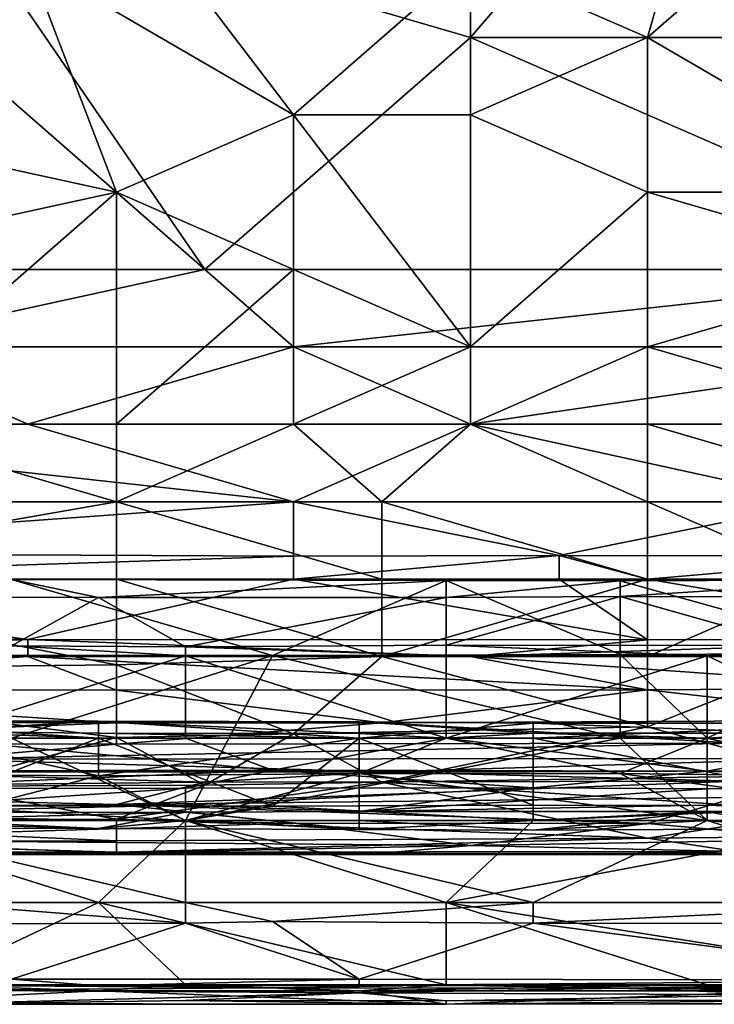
# Model space of a CAD drawing. Extents: x -1.1 to 1.1, y -0.36 to 0.36.
# Tile 230 of 256: x 0.2863 to 0.3214, y -0.3451 to -0.2954. Entities that reach past the tile are written whole.
import ezdxf

# ---------------------------------------------------------------- set-up
doc = ezdxf.new("R2010")
doc.units = 0

msp = doc.modelspace()

# ---------------------------------------------------------------- linework, layer by layer
for points in [[(0.282241, -0.288463, 0.265867), (0.322481, -0.280651, 0.265975), (0.309068, -0.296276, 0.265579)], [(0.31801, -0.296276, 0.380181), (0.322481, -0.280651, 0.382251), (0.309068, -0.29237, 0.38156)], [(0.335894, -0.296276, 0.265581), (0.309068, -0.296276, 0.265579), (0.322481, -0.280651, 0.265975)], [(0.326952, -0.288463, 0.380874), (0.322481, -0.280651, 0.382251), (0.31801, -0.296276, 0.380181)], [(0.309068, -0.296276, 0.265579), (0.295655, -0.307995, 0.265067), (0.282241, -0.288463, 0.265867)], [(0.295655, -0.307995, 0.265067), (0.282241, -0.296276, 0.26561), (0.282241, -0.288463, 0.265867)], [(0.300126, -0.300182, 0.380569), (0.291184, -0.288463, 0.382909), (0.286712, -0.29237, 0.382321)], [(0.291184, -0.288463, 0.382909), (0.300126, -0.300182, 0.380569), (0.309068, -0.29237, 0.38156)], [(0.331423, -0.304088, 0.377851), (0.326952, -0.288463, 0.380874), (0.31801, -0.296276, 0.380181)], [(0.273299, -0.300182, 0.380912), (0.291184, -0.304088, 0.37989), (0.286712, -0.29237, 0.382321)], [(0.286712, -0.29237, 0.382321), (0.273299, -0.29237, 0.382514), (0.273299, -0.300182, 0.380912)], [(0.300126, -0.300182, 0.380569), (0.286712, -0.29237, 0.382321), (0.291184, -0.304088, 0.37989)], [(0.309068, -0.300182, 0.380148), (0.309068, -0.29237, 0.38156), (0.300126, -0.300182, 0.380569)], [(0.309068, -0.29237, 0.38156), (0.309068, -0.300182, 0.380148), (0.31801, -0.296276, 0.380181)], [(0.295655, -0.307995, 0.265067), (0.27777, -0.307995, 0.265104), (0.282241, -0.296276, 0.26561)], [(0.309068, -0.296276, 0.265579), (0.335894, -0.307995, 0.265131), (0.295655, -0.307995, 0.265067)], [(0.335894, -0.296276, 0.265581), (0.335894, -0.307995, 0.265131), (0.309068, -0.296276, 0.265579)], [(0.31801, -0.304088, 0.378564), (0.31801, -0.296276, 0.380181), (0.309068, -0.300182, 0.380148)], [(0.31801, -0.296276, 0.380181), (0.31801, -0.304088, 0.378564), (0.331423, -0.304088, 0.377851)], [(0.291184, -0.304088, 0.37989), (0.273299, -0.300182, 0.380912), (0.273299, -0.307995, 0.378948)], [(0.300126, -0.307995, 0.378757), (0.300126, -0.300182, 0.380569), (0.291184, -0.304088, 0.37989)], [(0.300126, -0.300182, 0.380569), (0.309068, -0.311901, 0.377357), (0.309068, -0.300182, 0.380148)], [(0.309068, -0.311901, 0.377357), (0.300126, -0.300182, 0.380569), (0.300126, -0.307995, 0.378757)], [(0.309068, -0.300182, 0.380148), (0.309068, -0.311901, 0.377357), (0.31801, -0.304088, 0.378564)], [(0.291184, -0.304088, 0.37989), (0.273299, -0.307995, 0.378948), (0.27777, -0.315807, 0.376627)], [(0.291184, -0.315807, 0.376619), (0.291184, -0.304088, 0.37989), (0.27777, -0.315807, 0.376627)], [(0.291184, -0.304088, 0.37989), (0.291184, -0.315807, 0.376619), (0.300126, -0.307995, 0.378757)], [(0.31801, -0.311901, 0.376663), (0.31801, -0.304088, 0.378564), (0.309068, -0.311901, 0.377357)], [(0.331423, -0.307995, 0.377078), (0.331423, -0.304088, 0.377851), (0.31801, -0.304088, 0.378564)], [(0.31801, -0.304088, 0.378564), (0.31801, -0.311901, 0.376663), (0.331423, -0.307995, 0.377078)], [(0.295655, -0.307995, 0.265067), (0.300126, -0.311901, 0.265054), (0.27777, -0.311901, 0.265076)], [(0.27777, -0.311901, 0.265076), (0.27777, -0.307995, 0.265104), (0.295655, -0.307995, 0.265067)], [(0.300126, -0.315807, 0.376508), (0.300126, -0.307995, 0.378757), (0.291184, -0.315807, 0.376619)], [(0.295655, -0.307995, 0.265067), (0.335894, -0.307995, 0.265131), (0.300126, -0.311901, 0.265054)], [(0.335894, -0.307995, 0.265131), (0.335894, -0.311901, 0.265098), (0.300126, -0.311901, 0.265054)], [(0.300126, -0.307995, 0.378757), (0.300126, -0.315807, 0.376508), (0.309068, -0.311901, 0.377357)], [(0.31801, -0.311901, 0.376663), (0.331423, -0.315807, 0.3748), (0.331423, -0.307995, 0.377078)], [(0.27777, -0.311901, 0.265076), (0.286712, -0.315807, 0.265516), (0.264357, -0.315807, 0.265527)], [(0.300126, -0.311901, 0.265054), (0.286712, -0.315807, 0.265516), (0.27777, -0.311901, 0.265076)], [(0.300126, -0.311901, 0.265054), (0.309068, -0.315807, 0.265501), (0.286712, -0.315807, 0.265516)], [(0.309068, -0.315807, 0.265501), (0.300126, -0.311901, 0.265054), (0.335894, -0.311901, 0.265098)], [(0.309068, -0.315807, 0.376105), (0.309068, -0.311901, 0.377357), (0.300126, -0.315807, 0.376508)], [(0.309068, -0.315807, 0.376105), (0.31801, -0.315807, 0.37545), (0.31801, -0.311901, 0.376663)], [(0.335894, -0.311901, 0.265098), (0.335894, -0.315807, 0.265507), (0.309068, -0.315807, 0.265501)], [(0.309068, -0.311901, 0.377357), (0.309068, -0.315807, 0.376105), (0.31801, -0.311901, 0.376663)], [(0.331423, -0.315807, 0.3748), (0.31801, -0.311901, 0.376663), (0.31801, -0.315807, 0.37545)], [(0.300126, -0.319713, 0.266769), (0.264357, -0.315807, 0.265527), (0.286712, -0.315807, 0.265516)], [(0.300126, -0.319713, 0.266769), (0.264357, -0.319713, 0.266855), (0.264357, -0.315807, 0.265527)], [(0.268828, -0.319713, 0.37521), (0.291184, -0.319713, 0.375066), (0.27777, -0.315807, 0.376627)], [(0.27777, -0.315807, 0.376627), (0.291184, -0.319713, 0.375066), (0.291184, -0.315807, 0.376619)], [(0.309068, -0.315807, 0.265501), (0.300126, -0.319713, 0.266769), (0.286712, -0.315807, 0.265516)], [(0.291184, -0.319713, 0.375066), (0.304597, -0.319713, 0.374806), (0.300126, -0.315807, 0.376508)], [(0.300126, -0.315807, 0.376508), (0.291184, -0.315807, 0.376619), (0.291184, -0.319713, 0.375066)], [(0.309068, -0.315807, 0.265501), (0.326952, -0.319713, 0.266784), (0.300126, -0.319713, 0.266769)], [(0.300126, -0.315807, 0.376508), (0.304597, -0.319713, 0.374806), (0.309068, -0.315807, 0.376105)], [(0.304597, -0.319713, 0.374806), (0.31801, -0.319713, 0.374022), (0.309068, -0.315807, 0.376105)], [(0.31801, -0.319713, 0.374022), (0.31801, -0.315807, 0.37545), (0.309068, -0.315807, 0.376105)], [(0.335894, -0.315807, 0.265507), (0.326952, -0.319713, 0.266784), (0.309068, -0.315807, 0.265501)], [(0.331423, -0.319713, 0.37339), (0.31801, -0.315807, 0.37545), (0.31801, -0.319713, 0.374022)], [(0.331423, -0.319713, 0.37339), (0.331423, -0.315807, 0.3748), (0.31801, -0.315807, 0.37545)], [(0.300126, -0.319713, 0.266769), (0.264357, -0.322299, 0.268362), (0.264357, -0.319713, 0.266855)], [(0.264357, -0.322299, 0.268362), (0.300126, -0.319713, 0.266769), (0.300126, -0.322469, 0.268362)], [(0.291184, -0.32362, 0.373129), (0.291184, -0.319713, 0.375066), (0.268828, -0.32362, 0.373254)], [(0.291184, -0.319713, 0.375066), (0.268828, -0.319713, 0.37521), (0.268828, -0.32362, 0.373254)], [(0.291184, -0.319713, 0.375066), (0.304597, -0.32362, 0.372867), (0.304597, -0.319713, 0.374806)], [(0.304597, -0.32362, 0.372867), (0.291184, -0.319713, 0.375066), (0.291184, -0.32362, 0.373129)], [(0.313539, -0.322427, 0.268362), (0.300126, -0.319713, 0.266769), (0.326952, -0.319713, 0.266784)], [(0.313539, -0.322427, 0.268362), (0.300126, -0.322469, 0.268362), (0.300126, -0.319713, 0.266769)], [(0.31801, -0.32362, 0.372199), (0.31801, -0.319713, 0.374022), (0.304597, -0.319713, 0.374806)], [(0.31801, -0.32362, 0.372199), (0.304597, -0.319713, 0.374806), (0.304597, -0.32362, 0.372867)], [(0.313539, -0.322427, 0.268362), (0.326952, -0.319713, 0.266784), (0.331423, -0.322471, 0.268362)], [(0.326952, -0.32362, 0.371736), (0.31801, -0.319713, 0.374022), (0.31801, -0.32362, 0.372199)], [(0.31801, -0.319713, 0.374022), (0.326952, -0.32362, 0.371736), (0.331423, -0.319713, 0.37339)], [(0.300126, -0.322469, 0.268362), (0.264357, -0.32362, 0.26928), (0.264357, -0.322299, 0.268362)], [(0.264357, -0.32362, 0.26928), (0.300126, -0.322469, 0.268362), (0.300126, -0.32362, 0.269167)], [(0.313539, -0.322427, 0.268362), (0.300126, -0.32362, 0.269167), (0.300126, -0.322469, 0.268362)], [(0.313539, -0.322427, 0.268362), (0.313539, -0.32362, 0.269199), (0.300126, -0.32362, 0.269167)], [(0.313539, -0.322427, 0.268362), (0.331423, -0.322471, 0.268362), (0.31801, -0.32362, 0.269154)], [(0.31801, -0.32362, 0.269154), (0.313539, -0.32362, 0.269199), (0.313539, -0.322427, 0.268362)], [(0.331423, -0.322471, 0.268362), (0.340365, -0.32362, 0.269233), (0.31801, -0.32362, 0.269154)], [(0.264357, -0.326644, 0.272269), (0.264357, -0.32362, 0.26928), (0.286712, -0.326665, 0.272269)], [(0.286712, -0.326665, 0.272269), (0.264357, -0.32362, 0.26928), (0.300126, -0.32362, 0.269167)], [(0.268828, -0.32362, 0.373254), (0.264357, -0.328238, 0.369925), (0.291184, -0.327944, 0.369925)], [(0.268828, -0.32362, 0.373254), (0.291184, -0.327944, 0.369925), (0.291184, -0.32362, 0.373129)], [(0.285894, -0.323649, 0.221806), (0.277115, -0.324512, 0.225563), (0.290284, -0.324547, 0.225563)], [(0.285894, -0.323649, 0.221806), (0.290284, -0.324547, 0.225563), (0.307842, -0.323692, 0.221806)], [(0.285894, -0.323649, 0.221806), (0.307842, -0.323692, 0.221806), (0.299063, -0.327475, 0.218049)], [(0.299063, -0.327475, 0.218049), (0.285894, -0.327481, 0.218049), (0.285894, -0.323649, 0.221806)], [(0.31801, -0.326685, 0.272269), (0.286712, -0.326665, 0.272269), (0.300126, -0.32362, 0.269167)], [(0.307842, -0.324546, 0.225563), (0.307842, -0.323692, 0.221806), (0.290284, -0.324547, 0.225563)], [(0.291184, -0.32362, 0.373129), (0.304597, -0.327526, 0.370026), (0.304597, -0.32362, 0.372867)], [(0.304597, -0.327526, 0.370026), (0.291184, -0.32362, 0.373129), (0.291184, -0.327944, 0.369925)], [(0.307842, -0.323692, 0.221806), (0.316622, -0.327432, 0.218049), (0.299063, -0.327475, 0.218049)], [(0.313539, -0.32362, 0.269199), (0.31801, -0.326685, 0.272269), (0.300126, -0.32362, 0.269167)], [(0.31801, -0.32362, 0.372199), (0.304597, -0.32362, 0.372867), (0.304597, -0.327526, 0.370026)], [(0.31801, -0.327526, 0.369552), (0.31801, -0.32362, 0.372199), (0.304597, -0.327526, 0.370026)], [(0.316622, -0.323714, 0.221806), (0.316622, -0.327432, 0.218049), (0.307842, -0.323692, 0.221806)], [(0.307842, -0.323692, 0.221806), (0.307842, -0.324546, 0.225563), (0.316622, -0.323714, 0.221806)], [(0.307842, -0.324546, 0.225563), (0.316622, -0.324495, 0.225563), (0.316622, -0.323714, 0.221806)], [(0.313539, -0.32362, 0.269199), (0.31801, -0.32362, 0.269154), (0.31801, -0.326685, 0.272269)], [(0.329791, -0.324532, 0.225563), (0.329791, -0.323666, 0.221806), (0.316622, -0.324495, 0.225563)], [(0.316622, -0.323714, 0.221806), (0.316622, -0.324495, 0.225563), (0.329791, -0.323666, 0.221806)], [(0.329791, -0.323666, 0.221806), (0.329791, -0.327373, 0.218049), (0.316622, -0.323714, 0.221806)], [(0.316622, -0.327432, 0.218049), (0.316622, -0.323714, 0.221806), (0.329791, -0.327373, 0.218049)], [(0.335894, -0.326637, 0.272269), (0.31801, -0.32362, 0.269154), (0.340365, -0.32362, 0.269233)], [(0.31801, -0.326685, 0.272269), (0.31801, -0.32362, 0.269154), (0.335894, -0.326637, 0.272269)], [(0.326952, -0.32362, 0.371736), (0.31801, -0.32362, 0.372199), (0.31801, -0.327526, 0.369552)], [(0.326952, -0.327526, 0.369222), (0.326952, -0.32362, 0.371736), (0.31801, -0.327526, 0.369552)], [(0.277115, -0.324512, 0.225563), (0.285894, -0.326997, 0.22932), (0.290284, -0.324547, 0.225563)], [(0.294673, -0.327046, 0.22932), (0.290284, -0.324547, 0.225563), (0.285894, -0.326997, 0.22932)], [(0.290284, -0.324547, 0.225563), (0.294673, -0.327046, 0.22932), (0.307842, -0.324546, 0.225563)], [(0.307842, -0.326951, 0.22932), (0.307842, -0.324546, 0.225563), (0.294673, -0.327046, 0.22932)], [(0.325401, -0.326972, 0.22932), (0.316622, -0.324495, 0.225563), (0.307842, -0.326951, 0.22932)], [(0.307842, -0.324546, 0.225563), (0.307842, -0.326951, 0.22932), (0.316622, -0.324495, 0.225563)], [(0.316622, -0.324495, 0.225563), (0.325401, -0.326972, 0.22932), (0.329791, -0.324532, 0.225563)], [(0.286712, -0.326665, 0.272269), (0.264357, -0.327526, 0.273485), (0.264357, -0.326644, 0.272269)], [(0.264357, -0.327526, 0.273485), (0.286712, -0.326665, 0.272269), (0.286712, -0.327526, 0.273455)], [(0.285894, -0.326997, 0.22932), (0.277115, -0.327502, 0.229806), (0.294673, -0.327502, 0.229761)], [(0.294673, -0.327502, 0.229761), (0.294673, -0.327046, 0.22932), (0.285894, -0.326997, 0.22932)], [(0.309068, -0.327526, 0.273422), (0.286712, -0.326665, 0.272269), (0.31801, -0.326685, 0.272269)], [(0.286712, -0.327526, 0.273455), (0.286712, -0.326665, 0.272269), (0.309068, -0.327526, 0.273422)], [(0.294673, -0.327046, 0.22932), (0.307842, -0.327502, 0.229849), (0.307842, -0.326951, 0.22932)], [(0.294673, -0.327046, 0.22932), (0.294673, -0.327502, 0.229761), (0.307842, -0.327502, 0.229849)], [(0.321011, -0.327502, 0.229852), (0.325401, -0.326972, 0.22932), (0.307842, -0.326951, 0.22932)], [(0.321011, -0.327502, 0.229852), (0.307842, -0.326951, 0.22932), (0.307842, -0.327502, 0.229849)], [(0.335894, -0.326637, 0.272269), (0.335894, -0.327526, 0.27359), (0.309068, -0.327526, 0.273422)], [(0.335894, -0.326637, 0.272269), (0.309068, -0.327526, 0.273422), (0.31801, -0.326685, 0.272269)], [(0.321011, -0.327502, 0.229852), (0.329791, -0.327502, 0.229857), (0.325401, -0.326972, 0.22932)], [(0.291184, -0.329227, 0.276175), (0.264357, -0.329171, 0.276175), (0.286712, -0.327526, 0.273455)], [(0.264357, -0.329171, 0.276175), (0.264357, -0.327526, 0.273485), (0.286712, -0.327526, 0.273455)], [(0.277115, -0.327502, 0.229806), (0.281504, -0.331652, 0.231424), (0.294673, -0.327502, 0.229761)], [(0.294673, -0.331652, 0.231398), (0.294673, -0.327502, 0.229761), (0.281504, -0.331652, 0.231424)], [(0.299063, -0.327475, 0.218049), (0.285894, -0.331652, 0.217738), (0.285894, -0.327481, 0.218049)], [(0.285894, -0.331652, 0.217738), (0.299063, -0.327475, 0.218049), (0.294673, -0.335802, 0.217201)], [(0.309068, -0.327526, 0.273422), (0.31801, -0.329208, 0.276175), (0.286712, -0.327526, 0.273455)], [(0.286712, -0.327526, 0.273455), (0.31801, -0.329208, 0.276175), (0.291184, -0.329227, 0.276175)], [(0.291184, -0.327944, 0.369925), (0.300126, -0.331432, 0.366118), (0.304597, -0.327526, 0.370026)], [(0.316622, -0.331652, 0.217708), (0.294673, -0.335802, 0.217201), (0.299063, -0.327475, 0.218049)], [(0.307842, -0.331652, 0.231459), (0.307842, -0.327502, 0.229849), (0.294673, -0.327502, 0.229761)], [(0.294673, -0.327502, 0.229761), (0.294673, -0.331652, 0.231398), (0.307842, -0.331652, 0.231459)], [(0.299063, -0.327475, 0.218049), (0.316622, -0.327432, 0.218049), (0.316622, -0.331652, 0.217708)], [(0.304597, -0.327526, 0.370026), (0.300126, -0.331432, 0.366118), (0.31801, -0.331079, 0.366019)], [(0.304597, -0.327526, 0.370026), (0.31801, -0.331079, 0.366019), (0.31801, -0.327526, 0.369552)], [(0.321011, -0.331652, 0.231441), (0.321011, -0.327502, 0.229852), (0.307842, -0.331652, 0.231459)], [(0.307842, -0.327502, 0.229849), (0.307842, -0.331652, 0.231459), (0.321011, -0.327502, 0.229852)], [(0.331423, -0.329136, 0.276175), (0.309068, -0.327526, 0.273422), (0.335894, -0.327526, 0.27359)], [(0.309068, -0.327526, 0.273422), (0.331423, -0.329136, 0.276175), (0.31801, -0.329208, 0.276175)], [(0.329791, -0.327373, 0.218049), (0.321011, -0.331652, 0.217776), (0.316622, -0.327432, 0.218049)], [(0.321011, -0.331652, 0.217776), (0.316622, -0.331652, 0.217708), (0.316622, -0.327432, 0.218049)], [(0.31801, -0.331079, 0.366019), (0.326952, -0.333522, 0.362112), (0.326952, -0.327526, 0.369222)], [(0.326952, -0.327526, 0.369222), (0.31801, -0.327526, 0.369552), (0.31801, -0.331079, 0.366019)], [(0.329791, -0.327373, 0.218049), (0.33418, -0.331652, 0.217796), (0.321011, -0.331652, 0.217776)], [(0.329791, -0.331652, 0.231495), (0.329791, -0.327502, 0.229857), (0.321011, -0.327502, 0.229852)], [(0.321011, -0.327502, 0.229852), (0.321011, -0.331652, 0.231441), (0.329791, -0.331652, 0.231495)], [(0.264357, -0.328238, 0.369925), (0.291184, -0.331626, 0.366019), (0.291184, -0.327944, 0.369925)], [(0.291184, -0.327944, 0.369925), (0.291184, -0.331626, 0.366019), (0.300126, -0.331432, 0.366118)], [(0.264357, -0.328238, 0.369925), (0.282241, -0.33407, 0.362112), (0.291184, -0.331626, 0.366019)], [(0.264357, -0.329171, 0.276175), (0.291184, -0.330885, 0.280081), (0.246473, -0.330791, 0.280081)], [(0.264357, -0.329171, 0.276175), (0.291184, -0.329227, 0.276175), (0.291184, -0.330885, 0.280081)], [(0.304597, -0.330884, 0.280081), (0.291184, -0.329227, 0.276175), (0.31801, -0.329208, 0.276175)], [(0.291184, -0.330885, 0.280081), (0.291184, -0.329227, 0.276175), (0.304597, -0.330884, 0.280081)], [(0.31801, -0.329208, 0.276175), (0.331423, -0.33074, 0.280081), (0.304597, -0.330884, 0.280081)], [(0.31801, -0.329208, 0.276175), (0.331423, -0.329136, 0.276175), (0.331423, -0.33074, 0.280081)], [(0.264357, -0.331935, 0.283987), (0.246473, -0.330791, 0.280081), (0.291184, -0.330885, 0.280081)], [(0.291184, -0.330885, 0.280081), (0.291184, -0.331953, 0.283987), (0.264357, -0.331935, 0.283987)], [(0.277115, -0.330795, 0.270649), (0.268335, -0.331652, 0.271819), (0.290284, -0.331652, 0.271759)], [(0.290284, -0.331652, 0.271759), (0.290284, -0.330795, 0.270649), (0.277115, -0.330795, 0.270649)], [(0.281504, -0.331321, 0.266891), (0.277115, -0.330795, 0.270649), (0.290284, -0.330795, 0.270649)], [(0.290284, -0.330795, 0.270649), (0.290284, -0.331391, 0.266891), (0.281504, -0.331321, 0.266891)], [(0.303453, -0.330822, 0.270649), (0.303453, -0.331411, 0.266891), (0.290284, -0.330795, 0.270649)], [(0.290284, -0.330795, 0.270649), (0.290284, -0.331652, 0.271759), (0.303453, -0.331652, 0.27173)], [(0.290284, -0.331391, 0.266891), (0.290284, -0.330795, 0.270649), (0.303453, -0.331411, 0.266891)], [(0.290284, -0.330795, 0.270649), (0.303453, -0.331652, 0.27173), (0.303453, -0.330822, 0.270649)], [(0.304597, -0.330884, 0.280081), (0.291184, -0.331953, 0.283987), (0.291184, -0.330885, 0.280081)], [(0.322481, -0.331911, 0.283987), (0.291184, -0.331953, 0.283987), (0.304597, -0.330884, 0.280081)], [(0.312232, -0.330897, 0.270649), (0.303453, -0.330822, 0.270649), (0.303453, -0.331652, 0.27173)], [(0.303453, -0.330822, 0.270649), (0.312232, -0.330897, 0.270649), (0.312232, -0.331395, 0.266891)], [(0.303453, -0.331411, 0.266891), (0.303453, -0.330822, 0.270649), (0.312232, -0.331395, 0.266891)], [(0.303453, -0.331652, 0.27173), (0.312232, -0.331652, 0.271664), (0.312232, -0.330897, 0.270649)], [(0.322481, -0.331911, 0.283987), (0.304597, -0.330884, 0.280081), (0.331423, -0.33074, 0.280081)], [(0.312232, -0.331395, 0.266891), (0.312232, -0.330897, 0.270649), (0.325401, -0.331395, 0.266891)], [(0.329791, -0.330897, 0.270649), (0.312232, -0.331652, 0.271664), (0.33418, -0.331652, 0.271637)], [(0.329791, -0.330897, 0.270649), (0.312232, -0.330897, 0.270649), (0.312232, -0.331652, 0.271664)], [(0.325401, -0.331395, 0.266891), (0.312232, -0.330897, 0.270649), (0.329791, -0.330897, 0.270649)], [(0.281504, -0.331321, 0.266891), (0.290284, -0.331391, 0.266891), (0.290284, -0.331652, 0.266271)], [(0.290284, -0.331652, 0.266271), (0.281504, -0.331652, 0.266083), (0.281504, -0.331321, 0.266891)], [(0.290284, -0.331391, 0.266891), (0.303453, -0.331411, 0.266891), (0.303453, -0.331652, 0.266283)], [(0.290284, -0.331652, 0.266271), (0.290284, -0.331391, 0.266891), (0.303453, -0.331652, 0.266283)], [(0.291184, -0.331626, 0.366019), (0.295655, -0.334025, 0.362112), (0.300126, -0.331432, 0.366118)], [(0.304597, -0.333874, 0.362112), (0.300126, -0.331432, 0.366118), (0.295655, -0.334025, 0.362112)], [(0.300126, -0.331432, 0.366118), (0.304597, -0.333874, 0.362112), (0.31801, -0.331079, 0.366019)], [(0.307842, -0.331652, 0.266263), (0.303453, -0.331411, 0.266891), (0.312232, -0.331395, 0.266891)], [(0.307842, -0.331652, 0.266263), (0.303453, -0.331652, 0.266283), (0.303453, -0.331411, 0.266891)], [(0.326952, -0.333522, 0.362112), (0.31801, -0.331079, 0.366019), (0.304597, -0.333874, 0.362112)], [(0.312232, -0.331395, 0.266891), (0.321011, -0.331652, 0.26626), (0.307842, -0.331652, 0.266263)], [(0.321011, -0.331652, 0.26626), (0.312232, -0.331395, 0.266891), (0.325401, -0.331395, 0.266891)], [(0.329791, -0.333588, 0.263134), (0.321011, -0.331652, 0.26626), (0.325401, -0.331395, 0.266891)], [(0.264357, -0.331935, 0.283987), (0.291184, -0.331953, 0.283987), (0.282241, -0.332714, 0.287894)], [(0.281504, -0.335065, 0.274406), (0.290284, -0.331652, 0.271759), (0.268335, -0.331652, 0.271819)], [(0.285894, -0.331652, 0.217738), (0.294673, -0.335802, 0.217201), (0.277115, -0.335802, 0.217203)], [(0.277115, -0.333475, 0.263134), (0.281504, -0.331652, 0.266083), (0.290284, -0.333552, 0.263134)], [(0.294673, -0.331652, 0.231398), (0.281504, -0.331652, 0.231424), (0.299063, -0.333272, 0.233077)], [(0.281504, -0.331652, 0.231424), (0.281504, -0.333297, 0.233077), (0.299063, -0.333272, 0.233077)], [(0.290284, -0.331652, 0.266271), (0.290284, -0.333552, 0.263134), (0.281504, -0.331652, 0.266083)], [(0.299063, -0.335089, 0.274406), (0.290284, -0.331652, 0.271759), (0.281504, -0.335065, 0.274406)], [(0.282241, -0.33407, 0.362112), (0.295655, -0.334025, 0.362112), (0.291184, -0.331626, 0.366019)], [(0.282241, -0.332714, 0.287894), (0.322481, -0.331911, 0.283987), (0.326952, -0.332684, 0.287894)], [(0.322481, -0.331911, 0.283987), (0.282241, -0.332714, 0.287894), (0.291184, -0.331953, 0.283987)], [(0.299063, -0.335089, 0.274406), (0.303453, -0.331652, 0.27173), (0.290284, -0.331652, 0.271759)], [(0.290284, -0.333552, 0.263134), (0.290284, -0.331652, 0.266271), (0.303453, -0.331652, 0.266283)], [(0.290284, -0.333552, 0.263134), (0.303453, -0.331652, 0.266283), (0.303453, -0.333432, 0.263134)], [(0.307842, -0.331652, 0.231459), (0.294673, -0.331652, 0.231398), (0.299063, -0.333272, 0.233077)], [(0.316622, -0.331652, 0.217708), (0.321011, -0.335802, 0.217261), (0.294673, -0.335802, 0.217201)], [(0.307842, -0.331652, 0.231459), (0.299063, -0.333272, 0.233077), (0.321011, -0.333314, 0.233077)], [(0.312232, -0.335041, 0.274406), (0.303453, -0.331652, 0.27173), (0.299063, -0.335089, 0.274406)], [(0.307842, -0.331652, 0.266263), (0.303453, -0.333432, 0.263134), (0.303453, -0.331652, 0.266283)], [(0.312232, -0.335041, 0.274406), (0.312232, -0.331652, 0.271664), (0.303453, -0.331652, 0.27173)], [(0.303453, -0.333432, 0.263134), (0.307842, -0.331652, 0.266263), (0.316622, -0.333435, 0.263134)], [(0.316622, -0.333435, 0.263134), (0.307842, -0.331652, 0.266263), (0.321011, -0.331652, 0.26626)], [(0.321011, -0.333314, 0.233077), (0.321011, -0.331652, 0.231441), (0.307842, -0.331652, 0.231459)], [(0.329791, -0.335045, 0.274406), (0.33418, -0.331652, 0.271637), (0.312232, -0.331652, 0.271664)], [(0.329791, -0.335045, 0.274406), (0.312232, -0.331652, 0.271664), (0.312232, -0.335041, 0.274406)], [(0.321011, -0.331652, 0.217776), (0.321011, -0.335802, 0.217261), (0.316622, -0.331652, 0.217708)], [(0.316622, -0.333435, 0.263134), (0.321011, -0.331652, 0.26626), (0.329791, -0.333588, 0.263134)], [(0.33418, -0.331652, 0.217796), (0.33857, -0.335802, 0.217273), (0.321011, -0.331652, 0.217776)], [(0.33857, -0.335802, 0.217273), (0.321011, -0.335802, 0.217261), (0.321011, -0.331652, 0.217776)], [(0.329791, -0.331652, 0.231495), (0.321011, -0.333314, 0.233077), (0.33857, -0.333302, 0.233077)], [(0.321011, -0.331652, 0.231441), (0.321011, -0.333314, 0.233077), (0.329791, -0.331652, 0.231495)], [(0.27777, -0.333356, 0.2918), (0.282241, -0.332714, 0.287894), (0.304597, -0.333351, 0.2918)], [(0.304597, -0.333351, 0.2918), (0.282241, -0.332714, 0.287894), (0.326952, -0.332684, 0.287894)], [(0.326952, -0.332684, 0.287894), (0.326952, -0.333296, 0.2918), (0.304597, -0.333351, 0.2918)], [(0.295655, -0.333867, 0.295706), (0.259886, -0.334251, 0.299612), (0.27777, -0.333356, 0.2918)], [(0.299063, -0.333272, 0.233077), (0.277115, -0.334216, 0.236834), (0.294673, -0.334168, 0.236834)], [(0.281504, -0.333297, 0.233077), (0.277115, -0.334216, 0.236834), (0.299063, -0.333272, 0.233077)], [(0.281504, -0.335802, 0.26004), (0.277115, -0.333475, 0.263134), (0.290284, -0.333552, 0.263134)], [(0.295655, -0.333867, 0.295706), (0.27777, -0.333356, 0.2918), (0.304597, -0.333351, 0.2918)], [(0.294673, -0.335802, 0.260185), (0.290284, -0.333552, 0.263134), (0.303453, -0.333432, 0.263134)], [(0.299063, -0.333272, 0.233077), (0.294673, -0.334168, 0.236834), (0.312232, -0.334159, 0.236834)], [(0.294673, -0.335802, 0.260185), (0.303453, -0.333432, 0.263134), (0.303453, -0.335802, 0.26014)], [(0.304597, -0.333351, 0.2918), (0.322481, -0.333823, 0.295706), (0.295655, -0.333867, 0.295706)], [(0.321011, -0.333314, 0.233077), (0.299063, -0.333272, 0.233077), (0.312232, -0.334159, 0.236834)], [(0.303453, -0.333432, 0.263134), (0.316622, -0.333435, 0.263134), (0.321011, -0.335802, 0.260176)], [(0.321011, -0.335802, 0.260176), (0.303453, -0.335802, 0.26014), (0.303453, -0.333432, 0.263134)], [(0.322481, -0.333823, 0.295706), (0.304597, -0.333351, 0.2918), (0.326952, -0.333296, 0.2918)], [(0.321011, -0.334206, 0.236834), (0.321011, -0.333314, 0.233077), (0.312232, -0.334159, 0.236834)], [(0.316622, -0.333435, 0.263134), (0.329791, -0.333588, 0.263134), (0.33418, -0.335802, 0.260159)], [(0.33418, -0.335802, 0.260159), (0.321011, -0.335802, 0.260176), (0.316622, -0.333435, 0.263134)], [(0.34296, -0.334177, 0.236834), (0.33857, -0.333302, 0.233077), (0.321011, -0.333314, 0.233077)], [(0.321011, -0.333314, 0.233077), (0.321011, -0.334206, 0.236834), (0.34296, -0.334177, 0.236834)], [(0.295655, -0.333867, 0.295706), (0.291184, -0.335002, 0.307425), (0.259886, -0.334251, 0.299612)], [(0.281504, -0.335802, 0.26004), (0.290284, -0.333552, 0.263134), (0.294673, -0.335802, 0.260185)], [(0.291184, -0.335002, 0.307425), (0.322481, -0.333823, 0.295706), (0.322481, -0.334647, 0.303519)], [(0.291184, -0.335002, 0.307425), (0.295655, -0.333867, 0.295706), (0.322481, -0.333823, 0.295706)], [(0.295655, -0.334025, 0.362112), (0.291184, -0.335738, 0.358206), (0.304597, -0.333874, 0.362112)], [(0.304597, -0.333874, 0.362112), (0.291184, -0.335738, 0.358206), (0.31801, -0.336702, 0.3543)], [(0.326952, -0.335338, 0.358342), (0.326952, -0.333522, 0.362112), (0.304597, -0.333874, 0.362112)], [(0.304597, -0.333874, 0.362112), (0.31801, -0.336702, 0.3543), (0.326952, -0.335338, 0.358342)], [(0.259886, -0.335292, 0.311331), (0.259886, -0.334251, 0.299612), (0.291184, -0.335002, 0.307425)], [(0.291184, -0.335738, 0.358206), (0.282241, -0.33407, 0.362112), (0.268828, -0.335851, 0.358206)], [(0.294673, -0.334168, 0.236834), (0.277115, -0.334216, 0.236834), (0.281504, -0.335059, 0.248106)], [(0.294673, -0.335042, 0.248106), (0.294673, -0.334168, 0.236834), (0.281504, -0.335059, 0.248106)], [(0.282241, -0.33407, 0.362112), (0.291184, -0.335738, 0.358206), (0.295655, -0.334025, 0.362112)], [(0.303453, -0.33535, 0.251863), (0.312232, -0.334159, 0.236834), (0.294673, -0.335042, 0.248106)], [(0.294673, -0.334168, 0.236834), (0.294673, -0.335042, 0.248106), (0.312232, -0.334159, 0.236834)], [(0.312232, -0.334159, 0.236834), (0.303453, -0.33535, 0.251863), (0.321011, -0.334206, 0.236834)], [(0.303453, -0.33535, 0.251863), (0.321011, -0.335034, 0.248106), (0.321011, -0.334206, 0.236834)], [(0.347349, -0.334963, 0.248106), (0.34296, -0.334177, 0.236834), (0.321011, -0.335034, 0.248106)], [(0.321011, -0.334206, 0.236834), (0.321011, -0.335034, 0.248106), (0.34296, -0.334177, 0.236834)], [(0.259886, -0.335292, 0.311331), (0.291184, -0.335002, 0.307425), (0.300126, -0.335942, 0.319144)], [(0.322481, -0.334647, 0.303519), (0.31801, -0.335963, 0.319144), (0.291184, -0.335002, 0.307425)], [(0.31801, -0.335963, 0.319144), (0.300126, -0.335942, 0.319144), (0.291184, -0.335002, 0.307425)], [(0.322481, -0.334647, 0.303519), (0.326952, -0.336774, 0.330862), (0.31801, -0.335963, 0.319144)], [(0.329791, -0.335352, 0.251863), (0.347349, -0.334963, 0.248106), (0.321011, -0.335034, 0.248106)], [(0.300126, -0.335942, 0.319144), (0.273299, -0.336759, 0.330862), (0.259886, -0.335292, 0.311331)], [(0.294673, -0.335385, 0.251863), (0.294673, -0.335042, 0.248106), (0.277115, -0.335419, 0.251863)], [(0.281504, -0.335059, 0.248106), (0.277115, -0.335419, 0.251863), (0.294673, -0.335042, 0.248106)], [(0.281504, -0.335065, 0.274406), (0.277115, -0.335802, 0.274819), (0.294673, -0.335802, 0.274817)], [(0.277115, -0.335419, 0.251863), (0.277115, -0.335863, 0.25562), (0.294673, -0.335385, 0.251863)], [(0.277115, -0.335863, 0.25562), (0.290284, -0.33622, 0.259377), (0.294673, -0.335385, 0.251863)], [(0.299063, -0.335089, 0.274406), (0.281504, -0.335065, 0.274406), (0.294673, -0.335802, 0.274817)], [(0.303453, -0.336258, 0.259377), (0.294673, -0.335385, 0.251863), (0.290284, -0.33622, 0.259377)], [(0.294673, -0.335042, 0.248106), (0.294673, -0.335385, 0.251863), (0.303453, -0.33535, 0.251863)], [(0.294673, -0.335802, 0.274817), (0.312232, -0.335802, 0.27481), (0.299063, -0.335089, 0.274406)], [(0.294673, -0.335385, 0.251863), (0.303453, -0.336258, 0.259377), (0.303453, -0.33535, 0.251863)], [(0.312232, -0.335802, 0.27481), (0.312232, -0.335041, 0.274406), (0.299063, -0.335089, 0.274406)], [(0.321011, -0.33535, 0.251863), (0.321011, -0.335034, 0.248106), (0.303453, -0.33535, 0.251863)], [(0.303453, -0.336258, 0.259377), (0.312232, -0.336303, 0.259377), (0.321011, -0.33535, 0.251863)], [(0.303453, -0.33535, 0.251863), (0.303453, -0.336258, 0.259377), (0.321011, -0.33535, 0.251863)], [(0.329791, -0.335045, 0.274406), (0.312232, -0.335041, 0.274406), (0.312232, -0.335802, 0.27481)], [(0.329791, -0.335802, 0.274808), (0.329791, -0.335045, 0.274406), (0.312232, -0.335802, 0.27481)], [(0.312232, -0.336303, 0.259377), (0.325401, -0.336228, 0.259377), (0.321011, -0.33535, 0.251863)], [(0.31801, -0.336702, 0.3543), (0.326952, -0.33661, 0.3543), (0.326952, -0.335338, 0.358342)], [(0.321011, -0.335034, 0.248106), (0.321011, -0.33535, 0.251863), (0.329791, -0.335352, 0.251863)], [(0.321011, -0.33535, 0.251863), (0.325401, -0.336228, 0.259377), (0.329791, -0.335352, 0.251863)], [(0.268828, -0.335851, 0.358206), (0.291184, -0.336839, 0.3543), (0.291184, -0.335738, 0.358206)], [(0.268828, -0.335851, 0.358206), (0.273299, -0.336893, 0.3543), (0.291184, -0.336839, 0.3543)], [(0.273299, -0.336759, 0.330862), (0.300126, -0.335942, 0.319144), (0.309068, -0.337066, 0.334769)], [(0.290284, -0.339952, 0.274253), (0.277115, -0.335802, 0.274819), (0.277115, -0.339952, 0.274279)], [(0.281504, -0.335802, 0.26004), (0.290284, -0.33622, 0.259377), (0.277115, -0.336172, 0.259377)], [(0.294673, -0.335802, 0.217201), (0.294673, -0.339952, 0.217431), (0.277115, -0.335802, 0.217203)], [(0.294673, -0.339952, 0.217431), (0.281504, -0.339952, 0.217408), (0.277115, -0.335802, 0.217203)], [(0.290284, -0.339952, 0.274253), (0.294673, -0.335802, 0.274817), (0.277115, -0.335802, 0.274819)], [(0.277115, -0.335863, 0.25562), (0.277115, -0.336172, 0.259377), (0.290284, -0.33622, 0.259377)], [(0.281504, -0.335802, 0.26004), (0.294673, -0.335802, 0.260185), (0.290284, -0.33622, 0.259377)], [(0.290284, -0.339952, 0.274253), (0.307842, -0.339952, 0.274281), (0.294673, -0.335802, 0.274817)], [(0.294673, -0.335802, 0.260185), (0.303453, -0.336258, 0.259377), (0.290284, -0.33622, 0.259377)], [(0.291184, -0.335738, 0.358206), (0.291184, -0.336839, 0.3543), (0.31801, -0.336702, 0.3543)], [(0.321011, -0.335802, 0.217261), (0.312232, -0.339952, 0.217435), (0.294673, -0.335802, 0.217201)], [(0.307842, -0.339952, 0.274281), (0.312232, -0.335802, 0.27481), (0.294673, -0.335802, 0.274817)], [(0.303453, -0.335802, 0.26014), (0.303453, -0.336258, 0.259377), (0.294673, -0.335802, 0.260185)], [(0.312232, -0.339952, 0.217435), (0.294673, -0.339952, 0.217431), (0.294673, -0.335802, 0.217201)], [(0.300126, -0.335942, 0.319144), (0.31801, -0.335963, 0.319144), (0.309068, -0.337066, 0.334769)], [(0.303453, -0.336258, 0.259377), (0.303453, -0.335802, 0.26014), (0.312232, -0.336303, 0.259377)], [(0.303453, -0.335802, 0.26014), (0.321011, -0.335802, 0.260176), (0.312232, -0.336303, 0.259377)], [(0.33418, -0.339952, 0.274278), (0.329791, -0.335802, 0.274808), (0.307842, -0.339952, 0.274281)], [(0.329791, -0.335802, 0.274808), (0.312232, -0.335802, 0.27481), (0.307842, -0.339952, 0.274281)], [(0.31801, -0.335963, 0.319144), (0.326952, -0.336774, 0.330862), (0.309068, -0.337066, 0.334769)], [(0.321011, -0.335802, 0.217261), (0.33418, -0.339952, 0.217427), (0.312232, -0.339952, 0.217435)], [(0.321011, -0.335802, 0.260176), (0.325401, -0.336228, 0.259377), (0.312232, -0.336303, 0.259377)], [(0.33857, -0.335802, 0.217273), (0.33418, -0.339952, 0.217427), (0.321011, -0.335802, 0.217261)], [(0.321011, -0.335802, 0.260176), (0.33418, -0.335802, 0.260159), (0.325401, -0.336228, 0.259377)], [(0.273299, -0.336893, 0.3543), (0.246473, -0.337316, 0.350394), (0.291184, -0.3374, 0.350394)], [(0.264357, -0.337424, 0.342581), (0.273299, -0.336759, 0.330862), (0.291184, -0.337448, 0.342581)], [(0.291184, -0.337448, 0.342581), (0.273299, -0.336759, 0.330862), (0.309068, -0.337066, 0.334769)], [(0.291184, -0.3374, 0.350394), (0.291184, -0.336839, 0.3543), (0.273299, -0.336893, 0.3543)], [(0.31801, -0.336702, 0.3543), (0.291184, -0.3374, 0.350394), (0.322481, -0.337381, 0.350394)], [(0.291184, -0.336839, 0.3543), (0.291184, -0.3374, 0.350394), (0.31801, -0.336702, 0.3543)], [(0.309068, -0.337066, 0.334769), (0.326952, -0.336774, 0.330862), (0.326952, -0.337467, 0.342581)], [(0.31801, -0.336702, 0.3543), (0.322481, -0.337381, 0.350394), (0.326952, -0.33661, 0.3543)], [(0.291184, -0.3374, 0.350394), (0.246473, -0.337316, 0.350394), (0.282241, -0.337517, 0.346487)], [(0.282241, -0.337517, 0.346487), (0.264357, -0.337424, 0.342581), (0.291184, -0.337448, 0.342581)], [(0.282241, -0.337517, 0.346487), (0.313539, -0.337527, 0.346487), (0.291184, -0.3374, 0.350394)], [(0.313539, -0.337527, 0.346487), (0.282241, -0.337517, 0.346487), (0.291184, -0.337448, 0.342581)], [(0.291184, -0.337448, 0.342581), (0.309068, -0.337066, 0.334769), (0.304597, -0.337449, 0.342581)], [(0.313539, -0.337527, 0.346487), (0.322481, -0.337381, 0.350394), (0.291184, -0.3374, 0.350394)], [(0.313539, -0.337527, 0.346487), (0.291184, -0.337448, 0.342581), (0.304597, -0.337449, 0.342581)], [(0.304597, -0.337449, 0.342581), (0.309068, -0.337066, 0.334769), (0.326952, -0.337467, 0.342581)], [(0.313539, -0.337527, 0.346487), (0.304597, -0.337449, 0.342581), (0.326952, -0.337467, 0.342581)], [(0.322481, -0.337381, 0.350394), (0.313539, -0.337527, 0.346487), (0.326952, -0.337544, 0.346487)], [(0.313539, -0.337527, 0.346487), (0.326952, -0.337467, 0.342581), (0.326952, -0.337544, 0.346487)], [(0.277115, -0.339952, 0.274279), (0.281504, -0.344102, 0.271056), (0.290284, -0.339952, 0.274253)], [(0.294673, -0.344102, 0.271039), (0.290284, -0.339952, 0.274253), (0.281504, -0.344102, 0.271056)], [(0.294673, -0.339952, 0.217431), (0.294673, -0.340987, 0.218049), (0.281504, -0.339952, 0.217408)], [(0.281504, -0.341031, 0.218049), (0.281504, -0.339952, 0.217408), (0.294673, -0.340987, 0.218049)], [(0.290284, -0.339952, 0.274253), (0.307842, -0.344102, 0.27104), (0.307842, -0.339952, 0.274281)], [(0.290284, -0.339952, 0.274253), (0.294673, -0.344102, 0.271039), (0.307842, -0.344102, 0.27104)], [(0.299063, -0.340913, 0.218049), (0.294673, -0.339952, 0.217431), (0.312232, -0.339952, 0.217435)], [(0.299063, -0.340913, 0.218049), (0.294673, -0.340987, 0.218049), (0.294673, -0.339952, 0.217431)], [(0.299063, -0.340913, 0.218049), (0.312232, -0.339952, 0.217435), (0.312232, -0.340989, 0.218049)], [(0.307842, -0.339952, 0.274281), (0.33418, -0.344102, 0.27106), (0.33418, -0.339952, 0.274278)], [(0.33418, -0.344102, 0.27106), (0.307842, -0.339952, 0.274281), (0.321011, -0.344102, 0.271042)], [(0.321011, -0.344102, 0.271042), (0.307842, -0.339952, 0.274281), (0.307842, -0.344102, 0.27104)], [(0.33857, -0.34103, 0.218049), (0.312232, -0.340989, 0.218049), (0.33418, -0.339952, 0.217427)], [(0.33418, -0.339952, 0.217427), (0.312232, -0.340989, 0.218049), (0.312232, -0.339952, 0.217435)], [(0.294673, -0.340987, 0.218049), (0.299063, -0.340913, 0.218049), (0.303453, -0.343821, 0.221806)], [(0.312232, -0.340989, 0.218049), (0.303453, -0.343821, 0.221806), (0.299063, -0.340913, 0.218049)], [(0.285894, -0.343815, 0.221806), (0.281504, -0.341031, 0.218049), (0.294673, -0.340987, 0.218049)], [(0.285894, -0.343815, 0.221806), (0.294673, -0.340987, 0.218049), (0.303453, -0.343821, 0.221806)], [(0.303453, -0.343821, 0.221806), (0.312232, -0.340989, 0.218049), (0.33418, -0.343876, 0.221806)], [(0.33857, -0.34103, 0.218049), (0.33418, -0.343876, 0.221806), (0.312232, -0.340989, 0.218049)], [(0.272725, -0.344144, 0.225563), (0.285894, -0.343815, 0.221806), (0.290284, -0.344156, 0.225563)], [(0.290284, -0.344156, 0.225563), (0.285894, -0.343815, 0.221806), (0.303453, -0.343821, 0.221806)], [(0.290284, -0.344156, 0.225563), (0.303453, -0.343821, 0.221806), (0.303453, -0.344136, 0.225563)], [(0.33418, -0.343876, 0.221806), (0.303453, -0.344136, 0.225563), (0.303453, -0.343821, 0.221806)], [(0.303453, -0.344136, 0.225563), (0.33418, -0.343876, 0.221806), (0.33857, -0.344165, 0.225563)], [(0.290284, -0.344156, 0.225563), (0.281504, -0.344118, 0.233077), (0.272725, -0.344144, 0.225563)], [(0.281504, -0.344102, 0.271056), (0.277115, -0.34439, 0.270649), (0.290284, -0.344414, 0.270649)], [(0.290284, -0.344414, 0.270649), (0.277115, -0.34439, 0.270649), (0.277115, -0.345046, 0.266891)], [(0.277115, -0.345046, 0.266891), (0.307842, -0.345077, 0.266891), (0.290284, -0.344414, 0.270649)], [(0.290284, -0.344414, 0.270649), (0.294673, -0.344102, 0.271039), (0.281504, -0.344102, 0.271056)], [(0.299063, -0.344254, 0.240592), (0.281504, -0.344372, 0.244349), (0.281504, -0.344118, 0.233077)], [(0.299063, -0.344254, 0.240592), (0.281504, -0.344118, 0.233077), (0.290284, -0.344156, 0.225563)], [(0.281504, -0.344372, 0.244349), (0.299063, -0.344254, 0.240592), (0.303453, -0.344501, 0.248106)], [(0.303453, -0.344501, 0.248106), (0.281504, -0.345072, 0.263134), (0.281504, -0.344372, 0.244349)], [(0.294673, -0.344102, 0.271039), (0.290284, -0.344414, 0.270649), (0.303453, -0.34441, 0.270649)], [(0.299063, -0.344254, 0.240592), (0.290284, -0.344156, 0.225563), (0.307842, -0.344126, 0.233077)], [(0.307842, -0.344126, 0.233077), (0.290284, -0.344156, 0.225563), (0.303453, -0.344136, 0.225563)], [(0.303453, -0.34441, 0.270649), (0.290284, -0.344414, 0.270649), (0.307842, -0.345077, 0.266891)], [(0.303453, -0.34441, 0.270649), (0.307842, -0.344102, 0.27104), (0.294673, -0.344102, 0.271039)], [(0.316622, -0.344279, 0.240592), (0.299063, -0.344254, 0.240592), (0.307842, -0.344126, 0.233077)], [(0.316622, -0.344279, 0.240592), (0.303453, -0.344501, 0.248106), (0.299063, -0.344254, 0.240592)], [(0.321011, -0.344102, 0.271042), (0.303453, -0.34441, 0.270649), (0.325401, -0.344408, 0.270649)], [(0.307842, -0.344102, 0.27104), (0.303453, -0.34441, 0.270649), (0.321011, -0.344102, 0.271042)], [(0.325401, -0.344157, 0.233077), (0.307842, -0.344126, 0.233077), (0.303453, -0.344136, 0.225563)], [(0.33418, -0.344139, 0.22932), (0.303453, -0.344136, 0.225563), (0.33857, -0.344165, 0.225563)], [(0.325401, -0.344157, 0.233077), (0.303453, -0.344136, 0.225563), (0.33418, -0.344139, 0.22932)], [(0.303453, -0.344501, 0.248106), (0.316622, -0.344279, 0.240592), (0.325401, -0.344611, 0.251863)], [(0.303453, -0.34441, 0.270649), (0.307842, -0.345077, 0.266891), (0.325401, -0.344408, 0.270649)], [(0.316622, -0.344279, 0.240592), (0.307842, -0.344126, 0.233077), (0.325401, -0.344157, 0.233077)], [(0.325401, -0.344408, 0.270649), (0.307842, -0.345077, 0.266891), (0.33857, -0.345034, 0.266891)], [(0.316622, -0.344279, 0.240592), (0.325401, -0.344157, 0.233077), (0.33418, -0.344275, 0.240592)], [(0.33418, -0.344275, 0.240592), (0.33418, -0.344494, 0.248106), (0.316622, -0.344279, 0.240592)], [(0.325401, -0.344611, 0.251863), (0.316622, -0.344279, 0.240592), (0.33418, -0.344494, 0.248106)], [(0.325401, -0.344408, 0.270649), (0.33418, -0.344102, 0.27106), (0.321011, -0.344102, 0.271042)], [(0.303453, -0.344501, 0.248106), (0.294673, -0.34489, 0.259377), (0.281504, -0.345072, 0.263134)], [(0.307842, -0.345087, 0.263134), (0.281504, -0.345072, 0.263134), (0.294673, -0.34489, 0.259377)], [(0.303453, -0.344501, 0.248106), (0.307842, -0.344911, 0.259377), (0.294673, -0.34489, 0.259377)], [(0.294673, -0.34489, 0.259377), (0.307842, -0.344911, 0.259377), (0.307842, -0.345087, 0.263134)], [(0.307842, -0.344911, 0.259377), (0.303453, -0.344501, 0.248106), (0.325401, -0.344611, 0.251863)], [(0.307842, -0.344911, 0.259377), (0.325401, -0.344611, 0.251863), (0.329791, -0.344857, 0.259377)], [(0.307842, -0.345087, 0.263134), (0.307842, -0.344911, 0.259377), (0.329791, -0.344857, 0.259377)], [(0.33857, -0.345056, 0.263134), (0.307842, -0.345087, 0.263134), (0.329791, -0.344857, 0.259377)], [(0.277115, -0.345046, 0.266891), (0.281504, -0.345072, 0.263134), (0.307842, -0.345077, 0.266891)], [(0.281504, -0.345072, 0.263134), (0.307842, -0.345087, 0.263134), (0.307842, -0.345077, 0.266891)], [(0.33857, -0.345034, 0.266891), (0.307842, -0.345077, 0.266891), (0.307842, -0.345087, 0.263134)], [(0.307842, -0.345087, 0.263134), (0.33857, -0.345056, 0.263134), (0.33857, -0.345034, 0.266891)]]:
    msp.add_3dface(points)

doc.saveas('drawing.dxf')
